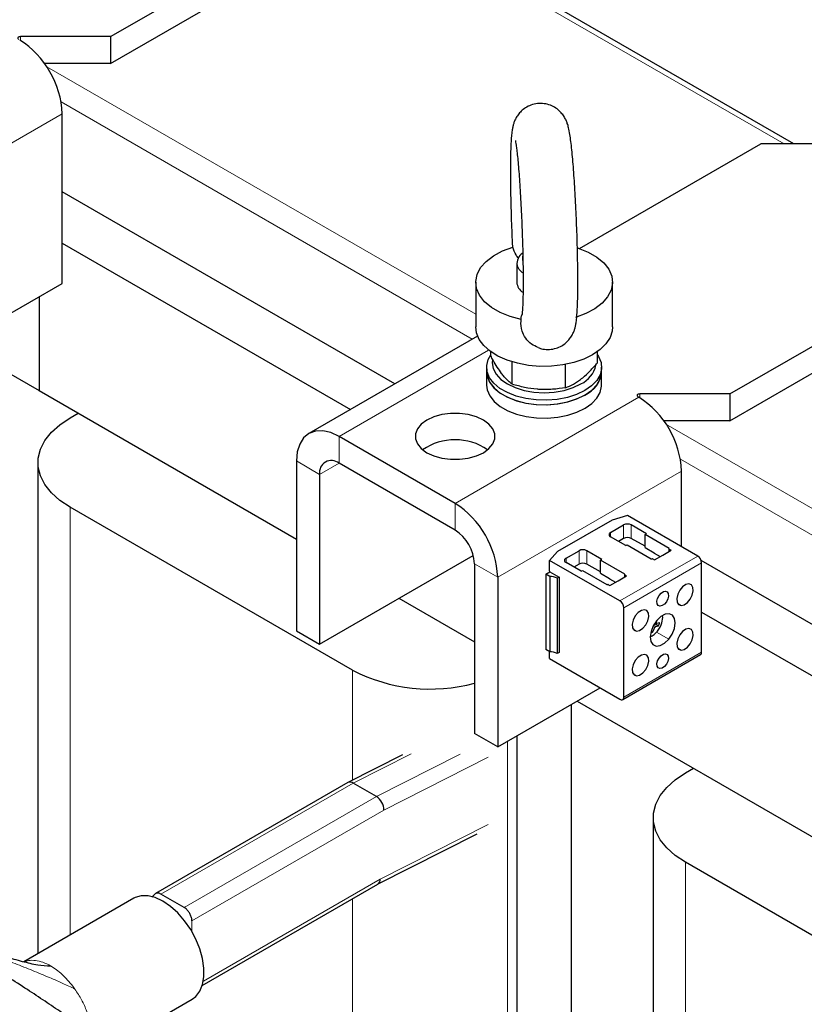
# Model space of a CAD drawing. Header units: millimetres. Extents: x 5 to 418, y 2 to 292.
# Tile 12 of 20: x 260 to 283, y 98 to 127. Entities that reach past the tile are written whole.
import ezdxf

# ---------------------------------------------------------------- set-up
doc = ezdxf.new("R2010")
doc.units = ezdxf.units.MM

msp = doc.modelspace()

# ---------------------------------------------------------------- linework, layer by layer
at = {"color": 7, "linetype": 'Continuous', "lineweight": 25}
for p, q in [((282.9113, 122.8871), (269.7327, 130.495)), ((262.9445, 126.0221), (269.7327, 129.9409)), ((262.9445, 125.2383), (269.7327, 129.157)), ((262.9445, 126.0221), (260.3092, 126.0221)), ((262.9445, 126.0221), (262.9445, 125.2383)), ((262.9445, 125.2383), (261.0096, 125.2383)), ((261.5303, 118.8041), (261.5303, 123.7686)), ((276.6498, 119.8265), (281.9515, 122.8871)), ((284.5868, 122.8871), (281.9515, 122.8871)), ((271.2532, 115.8694), (261.5303, 121.4823)), ((261.5303, 119.9798), (269.9518, 115.1181)), ((274.8158, 119.4), (274.8158, 118.8382)), ((281.0464, 115.5721), (287.8347, 119.4909)), ((256.1563, 115.7017), (261.5303, 118.8041)), ((273.6158, 118.8382), (273.6158, 117.5318)), ((277.6158, 117.5318), (277.6158, 118.8382)), ((281.0464, 114.7882), (287.8347, 118.707)), ((260.8515, 118.4122), (260.8515, 115.6684)), ((273.6701, 117.2646), (268.7397, 114.4183)), ((258.475, 117.0403), (260.8515, 115.6684)), ((274.0553, 116.6871), (274.0553, 116.8097)), ((277.1764, 116.4845), (277.1764, 116.8097)), ((273.9358, 116.356), (273.9358, 116.2253)), ((274.6836, 115.8563), (274.6836, 116.5103)), ((276.2441, 115.7549), (276.2441, 116.4356)), ((277.2958, 116.2253), (277.2958, 116.356)), ((273.9358, 116.2253), (273.9358, 115.8334)), ((277.2958, 115.8334), (277.2958, 116.2253)), ((260.8515, 115.6684), (268.3751, 111.3251)), ((278.3546, 115.4933), (278.3877, 115.4742)), ((281.0464, 115.5721), (278.4111, 115.5721)), ((281.0464, 115.5721), (281.0464, 114.7882)), ((261.7566, 114.8715), (261.9942, 115.0087)), ((281.0464, 114.7882), (279.1115, 114.7882)), ((273.0137, 112.3718), (269.6196, 114.3312)), ((260.8193, 113.5653), (260.8193, 99.2044)), ((264.4266, 113.6045), (264.4266, 113.6045)), ((268.3751, 113.6125), (268.3751, 108.6479)), ((273.0137, 111.5879), (269.6196, 113.5473)), ((269.0539, 113.2206), (269.0539, 108.2561)), ((279.6322, 111.1045), (279.6322, 113.3186)), ((270.0156, 107.4912), (261.7566, 112.259)), ((277.6014, 111.8849), (276.0062, 110.964)), ((277.559, 111.5208), (277.938, 111.7396)), ((278.0511, 112.0172), (277.6014, 111.8849)), ((280.1074, 110.8301), (278.0511, 112.0172)), ((278.6055, 111.4849), (278.1643, 111.7396)), ((278.5659, 111.462), (278.6055, 111.4849)), ((279.2758, 111.0522), (278.5659, 111.462)), ((278.5659, 111.0832), (278.5659, 111.462)), ((278.0002, 111.1355), (277.559, 111.3902)), ((277.938, 111.3477), (277.7853, 111.2595)), ((278.5659, 111.1158), (278.1643, 111.3477)), ((276.0062, 110.964), (275.777, 110.7044)), ((276.2579, 110.7697), (276.6369, 110.9885)), ((277.3044, 110.7338), (276.8632, 110.9885)), ((278.0002, 111.1355), (278.0398, 111.1583)), ((278.0398, 111.1583), (278.7497, 110.7485)), ((278.5659, 111.0832), (278.8318, 110.9297)), ((278.8318, 110.9297), (278.8318, 110.9166)), ((278.8318, 110.9166), (279.0071, 110.8154)), ((279.0835, 110.8595), (279.3267, 111)), ((279.2758, 111.037), (279.2758, 111.0522)), ((279.2758, 110.9706), (279.2758, 111.037)), ((279.3267, 111), (279.2852, 111.0239)), ((269.0539, 108.2561), (273.5458, 110.8492)), ((273.5794, 110.6081), (273.5794, 105.6436)), ((275.777, 110.3987), (275.777, 110.7044)), ((277.8333, 109.5174), (275.777, 110.7044)), ((276.6991, 110.3844), (276.2579, 110.6391)), ((276.6369, 110.5966), (276.4842, 110.5085)), ((277.2648, 110.3647), (276.8632, 110.5966)), ((277.2648, 110.711), (277.3044, 110.7338)), ((277.9748, 110.3011), (277.2648, 110.711)), ((277.2648, 110.3321), (277.2648, 110.711)), ((278.7497, 110.7485), (278.7761, 110.7485)), ((278.7987, 110.7431), (278.8403, 110.7191)), ((278.8403, 110.7191), (279.0835, 110.8595)), ((289.1923, 105.5134), (280.2086, 110.6996)), ((280.2205, 108.0213), (280.2205, 110.6342)), ((275.6611, 110.2978), (275.7799, 110.3664)), ((275.7783, 110.2301), (275.6611, 110.2978)), ((275.6611, 110.2978), (275.6611, 108.0964)), ((275.7798, 110.3664), (276.0514, 110.2096)), ((276.6991, 110.3844), (276.7387, 110.4072)), ((276.7387, 110.4072), (277.4487, 109.9974)), ((277.2648, 110.3321), (277.5307, 110.1786)), ((277.9748, 110.2859), (277.9748, 110.3011)), ((274.2582, 110.2163), (274.2582, 105.2517)), ((275.7783, 110.2301), (275.7783, 108.0287)), ((276.0514, 110.2096), (276.0005, 110.1802)), ((276.0005, 110.1802), (276.0005, 107.9788)), ((276.0514, 110.2096), (276.0514, 108.0082)), ((277.5307, 110.1786), (277.5307, 110.1655)), ((277.5307, 110.1655), (277.706, 110.0643)), ((277.5392, 109.968), (277.7824, 110.1084)), ((277.7824, 110.1084), (278.0257, 110.2489)), ((277.9748, 110.2195), (277.9748, 110.2859)), ((278.0257, 110.2489), (277.9841, 110.2728)), ((277.4487, 109.9974), (277.475, 109.9974)), ((277.4976, 109.992), (277.5392, 109.968)), ((271.3726, 109.5946), (273.5794, 108.3207)), ((277.9465, 106.7085), (277.9465, 109.3214)), ((280.2205, 109.1901), (289.5883, 103.7822)), ((280.2205, 109.1901), (290.2671, 103.3904)), ((272.3462, 109.0326), (272.3462, 109.0326)), ((278.8489, 108.8629), (278.961, 108.7896)), ((278.8649, 108.8865), (278.9027, 108.8697)), ((268.3751, 108.6479), (269.0539, 108.2561)), ((278.7419, 108.6313), (278.7825, 108.6047)), ((275.7783, 108.0287), (275.6611, 108.0964)), ((275.777, 107.8302), (275.777, 108.0295)), ((276.0514, 108.0082), (276.0005, 107.9788)), ((275.777, 107.8302), (277.8333, 106.6431)), ((277.9133, 106.6352), (280.1874, 107.948)), ((274.2582, 105.2517), (277.2509, 106.9794)), ((276.5769, 106.5903), (290.2671, 98.6871)), ((276.4158, 89.0389), (276.4158, 106.4973)), ((274.2582, 105.2517), (273.5794, 105.6436)), ((274.8158, 105.5736), (274.8158, 88.1152)), ((271.4737, 105.0153), (269.8797, 104.2062)), ((279.7453, 104.4868), (279.983, 104.624)), ((269.874, 104.2031), (264.2551, 100.9595)), ((270.7169, 103.7977), (270.0381, 104.1896)), ((278.8081, 103.1806), (278.8081, 88.8197)), ((282.4154, 103.2198), (282.4154, 103.2197)), ((270.7488, 101.23), (273.6626, 102.709)), ((288.0044, 97.1065), (279.7453, 101.8743)), ((265.6234, 98.2711), (270.7516, 101.2316)), ((263.6199, 100.8212), (260.4075, 98.9667)), ((264.2246, 100.9332), (264.148, 100.8495)), ((265.0941, 100.5517), (264.4153, 100.9436)), ((262.0428, 95.9756), (265.3238, 97.8697))]:
    msp.add_line(p, q, dxfattribs=at)
at = {"color": 7, "linetype": 'Continuous', "lineweight": 18}
for p, q in [((282.6301, 122.8871), (269.7327, 130.3327)), ((260.3092, 126.0221), (260.3092, 125.9104)), ((261.0758, 125.1414), (273.6158, 117.9022)), ((273.5163, 117.1758), (261.4977, 124.114)), ((256.1563, 120.6663), (261.5303, 123.7686)), ((273.9938, 116.8564), (269.6196, 114.3312)), ((278.4111, 115.5721), (278.4111, 115.4604)), ((278.3877, 115.4742), (273.0137, 112.3718)), ((279.1777, 114.6914), (290.6631, 108.061)), ((269.6196, 113.5473), (269.6196, 114.3312)), ((269.0539, 113.2206), (268.3751, 113.6125)), ((269.0539, 113.2206), (269.6197, 113.5472)), ((290.3237, 107.4732), (279.5996, 113.664)), ((274.2582, 110.2163), (279.6322, 113.3186)), ((273.0137, 111.5879), (273.0137, 112.3718)), ((261.7566, 99.7455), (261.7566, 112.259)), ((277.938, 111.7396), (277.938, 111.3477)), ((278.1643, 111.7396), (278.1643, 111.3477)), ((277.559, 111.5208), (277.559, 111.3902)), ((276.6369, 110.9885), (276.6369, 110.5966)), ((276.8632, 110.9885), (276.8632, 110.5966)), ((279.2852, 110.976), (279.2852, 111.0239)), ((273.5794, 110.6081), (274.2582, 110.2163)), ((276.2579, 110.7697), (276.2579, 110.6391)), ((280.1074, 110.8301), (277.8333, 109.5174)), ((280.2205, 110.6342), (277.9465, 109.3214)), ((277.9841, 110.2249), (277.9841, 110.2728)), ((279.5206, 109.4422), (279.6174, 109.3863)), ((278.9346, 109.4059), (279.0021, 109.3669)), ((278.8783, 108.9053), (278.8966, 108.8956)), ((278.2195, 108.6911), (278.3163, 108.6352)), ((278.7943, 108.7666), (278.8482, 108.7381)), ((278.8173, 108.8105), (278.8769, 108.7679)), ((278.9016, 108.6073), (279.2598, 108.4005)), ((280.2205, 108.0213), (277.9465, 106.7085)), ((279.5206, 108.1357), (279.6174, 108.0798)), ((270.0156, 104.2752), (270.0156, 107.4912)), ((278.9346, 107.5769), (279.0021, 107.5379)), ((278.2195, 107.3846), (278.3163, 107.3287)), ((274.541, 87.9566), (274.541, 105.415)), ((270.0381, 104.1896), (271.7281, 105.0474)), ((270.7169, 103.7977), (273.1628, 105.0392)), ((270.9296, 103.3984), (273.9817, 104.9476)), ((264.4153, 100.9436), (270.0381, 104.1896)), ((265.0941, 100.5517), (270.7169, 103.7977)), ((265.3204, 100.1602), (270.9296, 103.3984)), ((270.8274, 101.3832), (273.9817, 102.9843)), ((279.7453, 89.3608), (279.7453, 101.8743)), ((265.6546, 98.397), (270.8274, 101.3832)), ((270.0156, 76.0054), (270.0156, 100.8067)), ((265.3204, 99.8435), (265.3204, 100.1602)), ((261.8394, 98.2496), (261.8991, 98.1682))]:
    msp.add_line(p, q, dxfattribs=at)
at = {"color": 7, "linetype": 'Continuous', "lineweight": 25, "flags": 128}
for points in [[(260.3092, 126.0221), (260.286, 126.0202), (260.2648, 126.0144), (260.2474, 126.0053), (260.2353, 125.9936), (260.2296, 125.9805), (260.2307, 125.967), (260.2386, 125.9542), (260.2526, 125.9433)], [(274.9443, 117.7507), (274.6201, 117.8369), (274.3276, 117.9551), (274.0761, 118.1014), (273.8737, 118.2712), (273.7268, 118.459), (273.6401, 118.6589), (273.6164, 118.8646), (273.6563, 119.0693), (273.7587, 119.2668), (273.9203, 119.4506), (274.1359, 119.6148), (274.3986, 119.7544), (274.7001, 119.8647)], [(276.6023, 119.8426), (276.6116, 119.8395), (276.9041, 119.7214), (277.1556, 119.5751), (277.358, 119.4053), (277.5049, 119.2175), (277.5916, 119.0176), (277.6153, 118.8119), (277.5754, 118.6071), (277.473, 118.4097), (277.3114, 118.2259), (277.0958, 118.0617), (276.8331, 117.9221), (276.5316, 117.8118)], [(274.987, 119.5992), (274.9828, 119.5852), (274.9831, 119.475)], [(274.9885, 119.1135), (274.8868, 119.2099), (274.825, 119.3305)], [(277.6158, 117.5318), (277.6052, 117.4128), (277.5418, 117.2204), (277.4229, 117.037), (277.2521, 116.8678), (277.0342, 116.7177), (276.7754, 116.5911), (276.4834, 116.4915), (276.1663, 116.4218), (275.8335, 116.3841), (275.4944, 116.3793), (275.1587, 116.4078), (274.8362, 116.4685), (274.5362, 116.5599), (274.2672, 116.6792), (274.037, 116.823), (273.8522, 116.9873), (273.7182, 117.1672), (273.6388, 117.3575), (273.6158, 117.5318)], [(276.8038, 115.6702), (276.5653, 115.5558), (276.2944, 115.4688), (276.0005, 115.4119), (275.6934, 115.3871), (275.3837, 115.3954), (275.082, 115.4364), (274.7984, 115.5087), (274.5426, 115.6098), (274.3234, 115.7364), (274.1482, 115.884), (274.0229, 116.0478), (273.952, 116.222), (273.9376, 116.4007), (273.9805, 116.578), (274.0553, 116.7151)], [(277.1669, 116.7286), (277.2088, 116.6642), (277.2797, 116.4899), (277.2941, 116.3112), (277.2512, 116.1339), (277.1527, 115.9642), (277.0018, 115.8079), (276.8038, 115.6702)], [(274.1049, 116.5824), (274.0958, 116.4866), (274.1251, 116.3154), (274.2115, 116.1508), (274.352, 115.9991), (274.541, 115.8661), (274.7714, 115.757), (275.0342, 115.6759), (275.3193, 115.626), (275.6158, 115.6091), (275.9124, 115.626), (276.1975, 115.6759), (276.4603, 115.757), (276.6906, 115.8661)], [(273.9358, 116.2253), (273.952, 116.0913), (274.0229, 115.9171), (274.1482, 115.7534), (274.3234, 115.6057), (274.5426, 115.4792), (274.7984, 115.378), (275.082, 115.3057), (275.3837, 115.2648), (275.6934, 115.2565), (276.0005, 115.2812), (276.2944, 115.3381), (276.5653, 115.4252), (276.8038, 115.5395)], [(273.9358, 116.2253), (273.9539, 116.0836), (274.0273, 115.9097), (274.1548, 115.7465), (274.3321, 115.5997), (274.5531, 115.4742), (274.8102, 115.3742), (275.0949, 115.3033), (275.3972, 115.2637), (275.707, 115.2569), (276.0137, 115.2831), (276.3068, 115.3413), (276.5765, 115.4297), (276.8134, 115.5451), (277.0095, 115.6837), (277.1581, 115.8408), (277.2543, 116.0109), (277.2946, 116.1884), (277.2958, 116.2253)], [(273.9358, 115.8334), (273.9539, 115.6916), (274.0273, 115.5177), (274.1548, 115.3546), (274.3321, 115.2078), (274.5531, 115.0823), (274.8102, 114.9823), (275.0949, 114.9113), (275.3972, 114.8718), (275.707, 114.865), (276.0137, 114.8911), (276.3068, 114.9494), (276.5765, 115.0377), (276.8134, 115.1532), (277.0095, 115.2918), (277.1581, 115.4488), (277.2543, 115.619), (277.2946, 115.7964), (277.2958, 115.8334)], [(278.4111, 115.5721), (278.3879, 115.5701), (278.3667, 115.5643), (278.3493, 115.5552), (278.3372, 115.5436), (278.3315, 115.5305), (278.3327, 115.5169), (278.3406, 115.5042), (278.3546, 115.4933)], [(272.1878, 114.808), (272.0247, 114.6899), (271.9112, 114.5539), (271.853, 114.4067), (271.853, 114.2557), (271.9112, 114.1085), (272.0247, 113.9724), (272.1878, 113.8544), (272.3923, 113.7603), (272.6279, 113.6947), (272.8829, 113.6611), (273.1445, 113.6611), (273.3995, 113.6947), (273.6351, 113.7603), (273.8396, 113.8544), (274.0027, 113.9724), (274.1161, 114.1085), (274.1743, 114.2557), (274.1743, 114.4067), (274.1161, 114.5539), (274.0027, 114.6899), (273.8396, 114.808), (273.6351, 114.9021), (273.3995, 114.9676), (273.1445, 115.0012), (272.8829, 115.0012), (272.6279, 114.9676), (272.3923, 114.9021), (272.1878, 114.808)], [(261.7566, 112.259), (261.4576, 112.4582), (261.2107, 112.6799), (261.0211, 112.9197), (260.8924, 113.1726), (260.8274, 113.4335), (260.8274, 113.6971), (260.8924, 113.9579), (261.0211, 114.2108), (261.2107, 114.4506), (261.4576, 114.6723), (261.7566, 114.8715)], [(269.6196, 114.3312), (269.3768, 114.4437), (269.1433, 114.4967), (268.9282, 114.4881), (268.7396, 114.4183), (268.5848, 114.2898), (268.4698, 114.1078), (268.399, 113.8791), (268.3751, 113.6125)], [(279.8507, 110.0139), (279.7601, 109.9944), (279.6656, 109.9301), (279.5814, 109.8308), (279.5206, 109.7115), (279.4922, 109.5906), (279.5006, 109.4863), (279.5446, 109.4145), (279.6174, 109.3863)], [(279.6174, 109.3863), (279.708, 109.4058), (279.8025, 109.4701), (279.8866, 109.5695), (279.9475, 109.6887), (279.9759, 109.8096), (279.9674, 109.9139), (279.9235, 109.9857), (279.8507, 110.0139)], [(279.0021, 109.3669), (278.9513, 109.3866), (278.9207, 109.4367), (278.9148, 109.5094), (278.9346, 109.5938), (278.977, 109.677), (279.0357, 109.7463), (279.1017, 109.7912), (279.1649, 109.8048)], [(279.1649, 109.8048), (279.2157, 109.7851), (279.2463, 109.735), (279.2522, 109.6623), (279.2324, 109.5779), (279.19, 109.4947), (279.1313, 109.4254), (279.0653, 109.3805), (279.0021, 109.3669)], [(278.5496, 109.2628), (278.459, 109.2433), (278.3645, 109.179), (278.2804, 109.0797), (278.2195, 108.9604), (278.1911, 108.8395), (278.1996, 108.7352), (278.2435, 108.6635), (278.3163, 108.6352)], [(278.3163, 108.6352), (278.4069, 108.6547), (278.5014, 108.719), (278.5856, 108.8184), (278.6464, 108.9376), (278.6748, 109.0585), (278.6664, 109.1628), (278.6224, 109.2346), (278.5496, 109.2628)], [(278.9072, 108.9422), (278.8075, 108.7925), (278.741, 108.6282), (278.7159, 108.4691), (278.7351, 108.3344), (278.7963, 108.2404), (278.8922, 108.1983), (279.0111, 108.2133), (279.1388, 108.2835), (279.2598, 108.4005)], [(279.2598, 108.4005), (279.3595, 108.5501), (279.426, 108.7144), (279.4511, 108.8735), (279.4319, 109.0082), (279.3707, 109.1023), (279.2748, 109.1444), (279.1559, 109.1294), (279.0282, 109.0592), (278.9072, 108.9422)], [(279.055, 108.8824), (279.0812, 109.0312), (279.0785, 109.093)], [(279.8507, 108.7075), (279.7601, 108.688), (279.6656, 108.6236), (279.5814, 108.5243), (279.5206, 108.4051), (279.4922, 108.2841), (279.5006, 108.1798), (279.5446, 108.1081), (279.6174, 108.0798)], [(279.6174, 108.0798), (279.708, 108.0993), (279.8025, 108.1637), (279.8866, 108.263), (279.9475, 108.3822), (279.9759, 108.5032), (279.9674, 108.6075), (279.9235, 108.6792), (279.8507, 108.7075)], [(278.5496, 107.9564), (278.459, 107.9369), (278.3645, 107.8725), (278.2804, 107.7732), (278.2195, 107.654), (278.1911, 107.533), (278.1996, 107.4287), (278.2435, 107.357), (278.3163, 107.3287)], [(278.3163, 107.3287), (278.4069, 107.3482), (278.5014, 107.4126), (278.5856, 107.5119), (278.6464, 107.6311), (278.6748, 107.7521), (278.6664, 107.8564), (278.6224, 107.9281), (278.5496, 107.9564)], [(279.0021, 107.5379), (278.9513, 107.5576), (278.9207, 107.6076), (278.9148, 107.6804), (278.9346, 107.7648), (278.977, 107.848), (279.0357, 107.9173), (279.1017, 107.9621), (279.1649, 107.9758)], [(279.1649, 107.9758), (279.2157, 107.956), (279.2463, 107.906), (279.2522, 107.8332), (279.2324, 107.7488), (279.19, 107.6656), (279.1313, 107.5963), (279.0653, 107.5515), (279.0021, 107.5379)], [(279.7453, 101.8743), (279.4464, 102.0735), (279.1995, 102.2952), (279.0099, 102.535), (278.8812, 102.7879), (278.8162, 103.0488), (278.8162, 103.3123), (278.8812, 103.5732), (279.0099, 103.8261), (279.1995, 104.0659), (279.4464, 104.2876), (279.7453, 104.4868)], [(265.3238, 97.8697), (265.4334, 97.9519), (265.5504, 98.1026), (265.6308, 98.2957), (265.6716, 98.5245), (265.6716, 98.7812), (265.6308, 99.0572), (265.5504, 99.343), (265.4334, 99.6289), (265.2836, 99.9051), (265.1061, 100.1623), (264.9071, 100.3916), (264.6932, 100.5853), (264.4718, 100.7368), (264.2504, 100.841), (264.0366, 100.8942), (263.8375, 100.8946), (263.6601, 100.8423), (263.6199, 100.8212)]]:
    msp.add_lwpolyline(points, dxfattribs=at)
at = {"color": 7, "linetype": 'Continuous', "lineweight": 25}
for centre, radius, start, end in [((258.8283, 123.6457), 2.7048, 2.60548, 57.39452), ((275.1803, 119.383), 0.3592, 122.1114, 188.40662), ((275.1858, 118.865), 0.3709, 184.13993, 239.13289), ((276.3554, 116.5858), 0.7939, 294.97944, 347.64176), ((276.4842, 116.2883), 0.8141, 293.11548, 355.56438), ((276.9302, 113.1956), 2.7048, 2.60548, 57.39452), ((273.0137, 112.5511), 1.6823, 55.60245, 124.39755), ((269.3988, 113.2766), 0.3494, 50.79671, 189.21404), ((271.5562, 110.0933), 2.7048, 2.60548, 57.39452), ((278.0511, 111.5213), 0.2459, 62.60967, 117.39033), ((272.3512, 110.5522), 1.2294, 2.60548, 57.39452), ((277.5838, 111.4555), 0.0699, 110.78342, 249.21658), ((278.0511, 111.1293), 0.2459, 62.60967, 117.39033), ((276.75, 110.7702), 0.2459, 62.60967, 117.39033), ((279.2918, 111.0386), 0.0161, 185.6948, 245.62534), ((276.2827, 110.7044), 0.0699, 110.78342, 249.21658), ((276.75, 110.3782), 0.2459, 62.60967, 117.39033), ((278.777, 110.7023), 0.0462, 61.95976, 91.1441), ((279.9749, 110.623), 0.2459, 2.60548, 57.39452), ((275.5176, 110.36), 0.2623, 1.40904, 8.49388), ((275.798, 109.7978), 0.4327, 62.09087, 92.59926), ((277.9908, 110.2875), 0.0161, 185.6948, 245.62534), ((277.4759, 109.9512), 0.0462, 61.95976, 91.1441), ((277.7008, 109.3102), 0.2459, 2.60548, 57.39452), ((278.4131, 109.0571), 0.6653, 297.06871, 344.77755), ((277.8338, 109.1323), 1.0888, 347.44665, 349.83772), ((278.8366, 109.4157), 0.5513, 277.43973, 286.22875), ((278.005, 109.1362), 1.0169, 340.07319, 345.77926), ((278.6924, 109.3113), 0.7124, 273.32382, 277.27147), ((277.979, 109.0832), 0.9352, 329.22834, 338.34768), ((278.8123, 109.1905), 0.4276, 278.68984, 290.34355), ((275.798, 107.5964), 0.4327, 62.09087, 92.59926), ((280.1421, 108.0126), 0.0789, 305.01333, 6.29885), ((272.2929, 111.9284), 4.9875, 242.83203, 284.94827), ((277.8775, 106.6973), 0.0699, 230.79671, 9.21404), ((269.945, 104.0626), 0.1575, 53.73888, 116.81021), ((270.4618, 103.4055), 0.4679, 359.12288, 56.94967), ((270.6497, 101.3772), 0.1777, 304.97504, 1.94027)]:
    msp.add_arc(centre, radius, start, end, dxfattribs=at)
for points, knots in [([(275.44, 116.9287), (275.4854, 116.9127), (275.5909, 116.8754), (275.7724, 116.8677), (275.9613, 116.9012), (276.128, 116.9751), (276.2612, 117.0715), (276.3628, 117.1798), (276.4357, 117.2901), (276.4848, 117.3943), (276.5166, 117.4888), (276.5389, 117.5813), (276.5582, 117.6954), (276.574, 117.8436), (276.5869, 118.0444), (276.5959, 118.2866), (276.6012, 118.5637), (276.6027, 118.8763), (276.6007, 119.2126), (276.5952, 119.5689), (276.5865, 119.9401), (276.5746, 120.3203), (276.5598, 120.7033), (276.5424, 121.0828), (276.5226, 121.4524), (276.5007, 121.8059), (276.4771, 122.1379), (276.4521, 122.4433), (276.4258, 122.7183), (276.3981, 122.9609), (276.3678, 123.1745), (276.3379, 123.3335), (276.3029, 123.4635), (276.2609, 123.5743), (276.2032, 123.6847), (276.1166, 123.802), (275.9961, 123.9135), (275.8423, 124.0047), (275.6636, 124.0618), (275.4688, 124.0763), (275.2786, 124.0438), (275.1104, 123.9715), (274.9757, 123.8758), (274.8727, 123.7678), (274.7987, 123.6573), (274.7487, 123.5528), (274.7162, 123.4579), (274.6936, 123.3656), (274.6744, 123.2535), (274.6585, 123.1078), (274.6454, 122.9105), (274.6362, 122.6698), (274.6307, 122.3941), (274.629, 122.0827), (274.6308, 121.7475), (274.6361, 121.3921), (274.6447, 121.0216), (274.6564, 120.6414), (274.6712, 120.2594), (274.6825, 119.9966), (274.6895, 119.8671), (274.6898, 119.8603)], [0, 0, 0, 0, 0.00886553, 0.02057692, 0.03282418, 0.04382887, 0.05392066, 0.06329124, 0.07205805, 0.0804758, 0.08930642, 0.09952576, 0.11326862, 0.13605942, 0.16029888, 0.18330681, 0.20754599, 0.23113884, 0.25442961, 0.27756425, 0.30061279, 0.32361485, 0.34659657, 0.36957847, 0.39257392, 0.41560495, 0.43870096, 0.4619076, 0.48530558, 0.50905874, 0.53356766, 0.56019502, 0.57620382, 0.5864734, 0.59594452, 0.60559011, 0.61603566, 0.62711225, 0.63861308, 0.65031895, 0.6626307, 0.67368347, 0.6838108, 0.69321088, 0.70200151, 0.7104232, 0.71922375, 0.72934667, 0.74286501, 0.76498934, 0.78931824, 0.81237387, 0.83666615, 0.86028103, 0.88358255, 0.90672301, 0.92977479, 0.95277849, 0.97576071, 0.99874221, 1, 1, 1, 1]), ([(274.7743, 122.9844), (274.7744, 122.9839), (274.7748, 122.9825), (274.784, 122.9377), (274.7978, 122.8511), (274.8163, 122.7119), (274.8373, 122.5222), (274.8597, 122.2852), (274.8824, 122.0078), (274.9044, 121.6972), (274.9252, 121.3607), (274.9443, 121.0055), (274.9611, 120.6387), (274.9754, 120.2678), (274.987, 119.9), (274.9954, 119.5426), (275.0007, 119.2026), (275.0027, 118.887), (275.0014, 118.6024), (274.997, 118.3554), (274.9903, 118.1598), (274.9819, 118.018), (274.9749, 117.9355), (274.9692, 117.8966), (274.97, 117.901), (274.9702, 117.9021)], [0, 0, 0, 0, 0.0175677, 0.0476374, 0.0843074, 0.1265828, 0.17268, 0.221023, 0.270609, 0.3208853, 0.3715554, 0.4224544, 0.4734839, 0.5245785, 0.575689, 0.626756, 0.6777273, 0.7285324, 0.7790623, 0.829132, 0.8784001, 0.9212477, 0.9594895, 0.9907513, 1, 1, 1, 1]), ([(274.866, 119.5444), (274.8416, 119.575), (274.7607, 119.6768), (274.7251, 119.7874), (274.7001, 119.8647)], [0, 0, 0, 0, 0.30076289, 1, 1, 1, 1]), ([(274.9443, 117.7507), (274.9447, 117.784), (274.9454, 117.8345), (274.9637, 117.8838), (274.9699, 117.9006)], [0, 0, 0, 0, 0.6593153, 1, 1, 1, 1]), ([(275.4409, 116.931), (275.3747, 116.9593), (275.2293, 117.0215), (275.0661, 117.1994), (274.9513, 117.4383), (274.9338, 117.6269), (274.943, 117.7357), (274.9443, 117.7507)], [0, 0, 0, 0, 0.1899402, 0.4173992, 0.6422892, 0.9506091, 1, 1, 1, 1]), ([(274.3694, 116.1725), (274.2875, 116.2928), (274.1811, 116.4489), (274.0788, 116.6426), (274.0553, 116.6871)], [0, 0, 0, 0, 0.7702918, 1, 1, 1, 1]), ([(276.7102, 116.0205), (276.7213, 116.0293), (276.805, 116.0956), (276.9627, 116.2408), (277.1047, 116.4027), (277.1764, 116.4845)], [0, 0, 0, 0, 0.070088, 0.5307834, 1, 1, 1, 1]), ([(274.6836, 115.8563), (274.6055, 115.9195), (274.5019, 116.0035), (274.3956, 116.1391), (274.3694, 116.1725)], [0, 0, 0, 0, 0.7534206, 1, 1, 1, 1]), ([(275.4638, 115.7064), (275.4453, 115.7077), (275.3053, 115.7177), (275.0412, 115.7565), (274.8035, 115.8228), (274.6836, 115.8563)], [0, 0, 0, 0, 0.070088, 0.5307834, 1, 1, 1, 1]), ([(276.2441, 115.7549), (276.3198, 115.7872), (276.4339, 115.8359), (276.5907, 115.9312), (276.6703, 115.9907), (276.7102, 116.0205)], [0, 0, 0, 0, 0.4952513, 0.7468182, 1, 1, 1, 1]), ([(276.2441, 115.7549), (276.1174, 115.7362), (275.9263, 115.708), (275.6639, 115.6976), (275.5307, 115.7035), (275.4638, 115.7064)], [0, 0, 0, 0, 0.4952513, 0.7468182, 1, 1, 1, 1]), ([(278.8966, 108.8956), (278.8961, 108.8924), (278.895, 108.8858), (278.8961, 108.8775), (278.8993, 108.8716), (278.9035, 108.8689), (278.9067, 108.869), (278.908, 108.8691)], [0, 0, 0, 0, 0.2155972, 0.4318946, 0.6471257, 0.8619584, 1, 1, 1, 1]), ([(278.8769, 108.7679), (278.8748, 108.7672), (278.8704, 108.766), (278.8632, 108.7604), (278.8564, 108.7529), (278.8513, 108.7451), (278.8491, 108.7401), (278.8482, 108.7381)], [0, 0, 0, 0, 0.2155972, 0.4318946, 0.6471257, 0.8619584, 1, 1, 1, 1]), ([(264.4153, 100.9436), (264.4027, 100.9501), (264.3776, 100.9632), (264.341, 100.9732), (264.3064, 100.9756), (264.2748, 100.97), (264.2476, 100.9557), (264.2308, 100.943), (264.2248, 100.9334), (264.2246, 100.9331)], [0, 0, 0, 0, 0.1661527, 0.3323057, 0.4983845, 0.6643378, 0.8301463, 0.9958066, 1, 1, 1, 1]), ([(265.3204, 100.1602), (265.3198, 100.175), (265.3186, 100.2046), (265.3089, 100.2523), (265.2938, 100.3007), (265.2731, 100.349), (265.2475, 100.3956), (265.2177, 100.4394), (265.1846, 100.4789), (265.1434, 100.5193), (265.1125, 100.5396), (265.0941, 100.5517)], [0, 0, 0, 0, 0.1056304, 0.2112488, 0.3168668, 0.4224843, 0.5281012, 0.6337174, 0.7393329, 0.844948, 1, 1, 1, 1]), ([(258.5642, 99.4252), (258.5718, 99.4283), (258.5889, 99.4353), (258.6226, 99.4372), (258.69, 99.4346), (258.8551, 99.4052), (259.1252, 99.3328), (259.4849, 99.2263), (259.8988, 99.1017), (260.3443, 98.979), (260.7823, 98.8705), (261.0647, 98.8513), (261.1909, 98.8428)], [0, 0, 0, 0, 0.0106114, 0.023956, 0.0402765, 0.0903227, 0.2148639, 0.353888, 0.507276, 0.6925843, 0.8627213, 1, 1, 1, 1]), ([(262.3934, 96.8445), (262.3282, 96.8949), (262.1852, 97.0053), (261.8733, 97.2284), (261.4849, 97.4994), (261.022, 97.8139), (260.4948, 98.1627), (259.9666, 98.5002), (259.5417, 98.7575), (259.2511, 98.9185), (259.0892, 98.9988), (258.9796, 99.0441), (258.9197, 99.0562), (258.8979, 99.0548), (258.8915, 99.052), (258.8885, 99.0508)], [0, 0, 0, 0, 0.078023, 0.1711239, 0.2788008, 0.4186654, 0.5637293, 0.7217244, 0.8571886, 0.9114746, 0.9542052, 0.9837001, 0.9942102, 0.9973106, 1, 1, 1, 1])]:
    msp.add_open_spline(points, degree=3, knots=knots, dxfattribs=at)
at = {"color": 7, "linetype": 'Continuous', "lineweight": 18}
for points, knots in [([(258.7264, 99.3316), (258.7325, 99.3341), (258.7462, 99.3397), (258.774, 99.3413), (258.8302, 99.339), (258.9717, 99.3136), (259.2388, 99.2384), (259.6298, 99.1068), (260.0983, 98.933), (260.5955, 98.7371), (261.081, 98.5358), (261.5177, 98.3478), (261.7811, 98.2238), (261.8991, 98.1682)], [0, 0, 0, 0, 0.0067515, 0.0151977, 0.0256087, 0.0581535, 0.1422362, 0.2701772, 0.4208534, 0.5816979, 0.7400954, 0.8835502, 1, 1, 1, 1]), ([(260.4294, 98.962), (260.4671, 98.9763), (260.5632, 99.0127), (260.7453, 99.0084), (260.9636, 98.9599), (261.1151, 98.8818), (261.1909, 98.8428)], [0, 0, 0, 0, 0.17734511, 0.4515634, 0.7257817, 1, 1, 1, 1])]:
    msp.add_open_spline(points, degree=3, knots=knots, dxfattribs=at)
for points in [[(261.1909, 98.8428), (261.3057, 98.7668), (261.5355, 98.6148), (261.7381, 98.3714), (261.8394, 98.2496)], [(261.8991, 98.1682), (261.9673, 98.0636), (262.1037, 97.8545), (262.2542, 97.5126), (262.36, 97.1681), (262.3823, 96.9524), (262.3934, 96.8445)]]:
    msp.add_open_spline(points, degree=3, dxfattribs=at)

doc.saveas('drawing.dxf')
